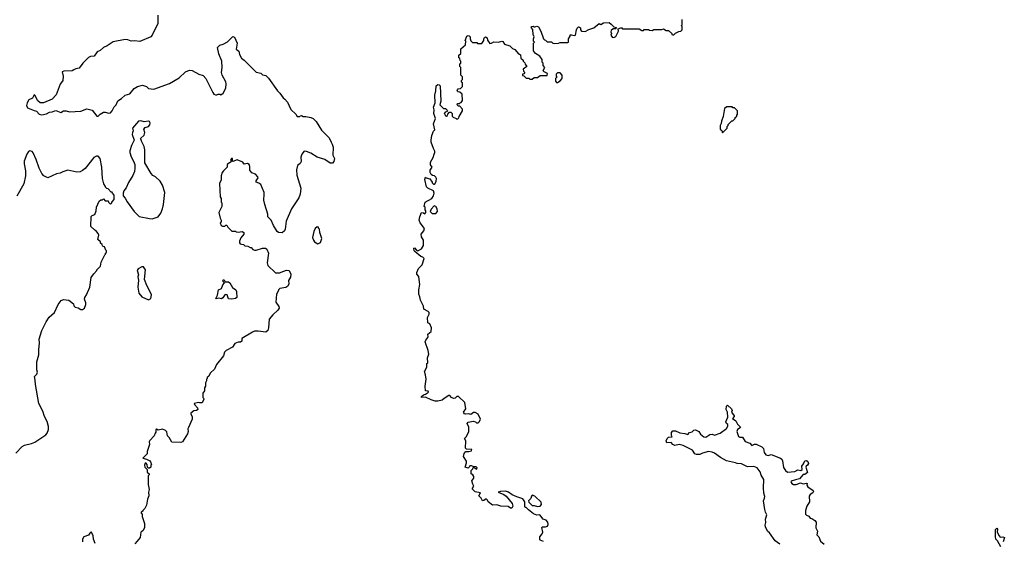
# Model space of a CAD drawing. Extents: x 2239781 to 2394849, y 665654 to 770575.
# Tile 37 of 147: x 2276310 to 2287652, y 697040 to 703043. Entities that reach past the tile are written whole.
import ezdxf

# ---------------------------------------------------------------- set-up
doc = ezdxf.new("R2010")
doc.units = 0

msp = doc.modelspace()

# ---------------------------------------------------------------- linework, layer by layer
at = {"layer": '0CON10XD'}
for points in [[(2277902, 703095), (2277900, 702995), (2277846, 702894), (2277837, 702865), (2277819, 702845), (2277695, 702791), (2277635, 702801), (2277595, 702797), (2277555, 702813), (2277525, 702815), (2277385, 702789), (2277318, 702742), (2277275, 702724), (2277235, 702690), (2277203, 702675), (2277166, 702624), (2277125, 702621), (2277101, 702609), (2277039, 702545), (2276995, 702484), (2276955, 702479), (2276935, 702468)], [(2282345, 697038), (2282305, 697054), (2282300, 697065), (2282300, 697090), (2282330, 697125), (2282336, 697144), (2282323, 697197), (2282334, 697206), (2282366, 697206), (2282390, 697215), (2282399, 697235), (2282392, 697262), (2282375, 697282), (2282338, 697295), (2282300, 697345), (2282265, 697342), (2282230, 697355), (2282171, 697401), (2282145, 697430), (2282135, 697430), (2282130, 697435), (2282130, 697495), (2282105, 697530), (2282035, 697550), (2281982, 697575), (2281942, 697605), (2281905, 697616), (2281847, 697613), (2281820, 697605), (2281885, 697579), (2281915, 697559), (2281983, 697475), (2281990, 697445), (2281977, 697423), (2281965, 697422), (2281935, 697440), (2281853, 697443), (2281805, 697458), (2281755, 697454), (2281708, 697495), (2281700, 697515), (2281685, 697530), (2281655, 697508), (2281640, 697505), (2281627, 697535), (2281600, 697565), (2281618, 697598), (2281555, 697611), (2281523, 697643), (2281542, 697675), (2281528, 697698), (2281520, 697735), (2281542, 697765), (2281542, 697785), (2281530, 697805), (2281510, 697815), (2281510, 697855), (2281530, 697875), (2281535, 697890), (2281545, 697890), (2281575, 697872), (2281580, 697885), (2281567, 697897), (2281535, 697900), (2281515, 697910), (2281495, 697910), (2281488, 697892), (2281475, 697880), (2281440, 697895), (2281457, 697943), (2281457, 697963), (2281422, 698015), (2281428, 698052), (2281448, 698072), (2281485, 698072), (2281515, 698082), (2281520, 698095), (2281455, 698100), (2281445, 698110), (2281449, 698195), (2281432, 698225), (2281458, 698245), (2281482, 698305), (2281482, 698355), (2281463, 698397), (2281475, 698412), (2281535, 698422), (2281560, 698415), (2281573, 698403), (2281590, 698405), (2281605, 698420), (2281617, 698445), (2281590, 698505), (2281555, 698523), (2281539, 698521), (2281505, 698500), (2281483, 698507), (2281445, 698502), (2281435, 698508), (2281422, 698525), (2281449, 698565), (2281436, 698636), (2281365, 698708), (2281345, 698708), (2281325, 698688), (2281307, 698683), (2281284, 698694), (2281265, 698718), (2281255, 698718), (2281200, 698685), (2281177, 698663), (2281125, 698652), (2281095, 698653), (2281048, 698668), (2280985, 698700), (2280940, 698695), (2280940, 698705), (2280960, 698725), (2280985, 698732), (2281020, 698755), (2281017, 698767), (2280983, 698773), (2280979, 698825), (2280991, 698905), (2280986, 698956), (2280971, 698995), (2280998, 699045), (2281000, 699085), (2281010, 699095), (2281008, 699152), (2281022, 699195), (2281016, 699236), (2280979, 699335), (2280987, 699355), (2281013, 699385), (2281017, 699395), (2281010, 699425), (2281048, 699455), (2281052, 699495), (2281033, 699543), (2281010, 699555), (2281008, 699615), (2281026, 699655), (2281027, 699675), (2281016, 699686), (2280965, 699710), (2280962, 699745), (2280926, 699815), (2280920, 699855), (2280908, 699885), (2280906, 699935), (2280920, 699995), (2280912, 700055), (2280907, 700087), (2280886, 700116), (2280883, 700135), (2280905, 700180), (2280947, 700223), (2280970, 700295), (2280955, 700310), (2280929, 700319), (2280862, 700375), (2280853, 700385), (2280850, 700415), (2280858, 700418), (2280881, 700391), (2280895, 700383), (2280938, 700405), (2280960, 700445), (2280960, 700505), (2280938, 700545), (2280933, 700575), (2280967, 700613), (2280972, 700642), (2280922, 700705), (2280910, 700735), (2280918, 700775), (2280940, 700825), (2280962, 700822), (2280975, 700810), (2280990, 700825), (2280990, 700845), (2280980, 700855), (2280980, 700885), (2280970, 700895), (2280980, 700945), (2281056, 700984), (2281078, 701015), (2281084, 701045), (2281078, 701075), (2281013, 701103), (2280995, 701120), (2280978, 701205), (2280985, 701230), (2280992, 701222), (2281035, 701210), (2281060, 701175), (2281060, 701165), (2281075, 701150), (2281085, 701150), (2281095, 701160), (2281108, 701185), (2281110, 701215), (2281105, 701230), (2281087, 701247), (2281065, 701250), (2281050, 701260), (2281038, 701285), (2281038, 701312), (2281060, 701345), (2281043, 701373), (2281042, 701405), (2281072, 701458), (2281084, 701496), (2281092, 701515), (2281092, 701532), (2281075, 701560), (2281050, 701635), (2281050, 701655), (2281058, 701712), (2281075, 701760), (2281090, 701775), (2281077, 701845), (2281098, 701905), (2281081, 701965), (2281083, 702005), (2281076, 702035), (2281097, 702085), (2281092, 702175), (2281104, 702225), (2281107, 702283), (2281127, 702297), (2281143, 702293), (2281152, 702282), (2281160, 702105), (2281148, 702065), (2281192, 702022), (2281215, 702020), (2281238, 701998), (2281228, 701982), (2281212, 701978), (2281200, 701965), (2281208, 701958), (2281212, 701942), (2281228, 701932), (2281238, 701942), (2281242, 701958), (2281262, 701978), (2281275, 701980), (2281290, 701965), (2281292, 701932), (2281305, 701920), (2281338, 701908), (2281345, 701900), (2281358, 701902), (2281370, 701915), (2281372, 701928), (2281410, 701995), (2281410, 702015), (2281378, 702048), (2281365, 702050), (2281350, 702065), (2281352, 702078), (2281375, 702080), (2281382, 702088), (2281395, 702090), (2281410, 702115), (2281408, 702188), (2281378, 702208), (2281362, 702212), (2281350, 702225), (2281352, 702238), (2281362, 702248), (2281388, 702252), (2281410, 702275), (2281410, 702315), (2281400, 702325), (2281400, 702345), (2281410, 702355), (2281410, 702385), (2281390, 702405), (2281390, 702495), (2281380, 702505), (2281380, 702535), (2281390, 702545), (2281390, 702565), (2281382, 702572), (2281380, 702595), (2281370, 702605), (2281370, 702635), (2281390, 702655), (2281392, 702708), (2281447, 702753), (2281448, 702795), (2281440, 702805), (2281462, 702855), (2281475, 702860), (2281486, 702856), (2281498, 702845), (2281498, 702822), (2281505, 702800), (2281525, 702780), (2281575, 702780), (2281585, 702770), (2281635, 702770), (2281658, 702805), (2281658, 702825), (2281665, 702840), (2281675, 702848), (2281693, 702835), (2281699, 702809), (2281725, 702770), (2281745, 702772), (2281771, 702789), (2281825, 702783), (2281865, 702797), (2281875, 702792), (2281895, 702762), (2281955, 702742), (2281985, 702712), (2282015, 702700), (2282055, 702650), (2282068, 702648), (2282078, 702638), (2282082, 702602), (2282108, 702578), (2282110, 702565), (2282128, 702548), (2282132, 702532), (2282150, 702505), (2282110, 702475), (2282112, 702452), (2282130, 702435), (2282118, 702422), (2282102, 702418), (2282102, 702402), (2282118, 702398), (2282145, 702370), (2282175, 702370), (2282185, 702360), (2282215, 702360), (2282235, 702380), (2282275, 702380), (2282305, 702400), (2282385, 702400), (2282390, 702425), (2282352, 702442), (2282340, 702455), (2282342, 702468), (2282360, 702495), (2282340, 702515), (2282340, 702545), (2282330, 702555), (2282330, 702585), (2282303, 702623), (2282250, 702655), (2282230, 702685), (2282230, 702775), (2282240, 702785), (2282230, 702795), (2282230, 702825), (2282238, 702845), (2282224, 702874), (2282222, 702932), (2282202, 702955), (2282210, 702965), (2282225, 702970), (2282235, 702960), (2282245, 702960), (2282265, 702968), (2282285, 702960), (2282312, 702912), (2282342, 702822), (2282355, 702810), (2282368, 702808), (2282385, 702790), (2282435, 702790), (2282450, 702775), (2282475, 702770), (2282515, 702772), (2282535, 702780), (2282625, 702780), (2282630, 702785), (2282630, 702825), (2282650, 702855), (2282652, 702868), (2282665, 702870), (2282695, 702860), (2282713, 702867), (2282723, 702927), (2282730, 702945), (2282745, 702960), (2282758, 702958), (2282768, 702948), (2282770, 702925), (2282782, 702912), (2282825, 702908), (2282865, 702932), (2282922, 702948)], [(2282922, 702948), (2282985, 702998), (2283005, 702990), (2283033, 703007), (2283101, 703011), (2283125, 702993), (2283152, 702962), (2283180, 702955), (2283175, 702940), (2283145, 702940), (2283125, 702920), (2283120, 702905), (2283128, 702885), (2283120, 702865), (2283134, 702844), (2283155, 702838), (2283175, 702850), (2283207, 702913), (2283202, 702938), (2283235, 702950), (2283245, 702950), (2283255, 702940), (2283445, 702940), (2283475, 702920), (2283495, 702920), (2283505, 702930), (2283555, 702930), (2283563, 702923), (2283595, 702920), (2283615, 702930), (2283705, 702930), (2283725, 702940), (2283755, 702920), (2283785, 702920), (2283820, 702885), (2283820, 702875), (2283835, 702870), (2283845, 702870), (2283863, 702887), (2283903, 702907), (2283925, 702910), (2283940, 702925), (2283940, 702965), (2283930, 702975), (2283940, 702985), (2283940, 703045)], [(2276935, 702468), (2276915, 702456), (2276817, 702453), (2276798, 702445), (2276809, 702395), (2276805, 702345), (2276775, 702300), (2276730, 702180), (2276683, 702127), (2276585, 702085), (2276546, 702086), (2276519, 702109), (2276486, 702175), (2276475, 702177), (2276458, 702142), (2276417, 702123), (2276397, 702085), (2276390, 702055), (2276399, 702029), (2276475, 701997), (2276505, 701990), (2276535, 701957), (2276565, 701950), (2276620, 701960), (2276655, 701980), (2276685, 701982), (2276725, 701997), (2276784, 701976), (2276815, 701994), (2276845, 701996), (2276885, 701984), (2277015, 701989), (2277085, 702017), (2277145, 702003), (2277198, 701935), (2277215, 701934), (2277235, 701957), (2277275, 701979), (2277295, 701979), (2277335, 701966), (2277355, 701972), (2277375, 701993), (2277399, 702041), (2277420, 702065), (2277442, 702108), (2277484, 702136), (2277525, 702174), (2277579, 702191), (2277630, 702250), (2277666, 702274), (2277725, 702290), (2277770, 702275), (2277795, 702250), (2277855, 702244), (2278035, 702311), (2278145, 702376), (2278218, 702442), (2278265, 702464), (2278295, 702459), (2278375, 702416), (2278425, 702400), (2278453, 702365), (2278534, 702204), (2278545, 702188), (2278565, 702178), (2278582, 702178), (2278595, 702188), (2278615, 702188), (2278625, 702180), (2278655, 702198), (2278686, 702254), (2278690, 702305), (2278685, 702330), (2278643, 702405), (2278634, 702435), (2278641, 702495), (2278638, 702565), (2278605, 702650), (2278587, 702725), (2278615, 702750), (2278655, 702762), (2278702, 702788), (2278765, 702852), (2278785, 702842), (2278814, 702775), (2278803, 702705), (2278835, 702680), (2278843, 702643), (2278865, 702600), (2278896, 702576), (2279035, 702440), (2279087, 702427), (2279105, 702410), (2279145, 702400), (2279175, 702370), (2279278, 702225), (2279306, 702196), (2279344, 702144), (2279365, 702130), (2279396, 702096), (2279435, 702010), (2279490, 701955), (2279505, 701930), (2279535, 701930), (2279542, 701938), (2279555, 701940), (2279575, 701930), (2279605, 701930), (2279665, 701918), (2279692, 701905), (2279725, 701872), (2279785, 701773), (2279874, 701685), (2279897, 701635), (2279911, 701611), (2279921, 701575), (2279918, 701485), (2279936, 701445), (2279928, 701412), (2279915, 701392), (2279885, 701393), (2279825, 701433), (2279735, 701462), (2279665, 701508), (2279615, 701528), (2279585, 701530), (2279558, 701495), (2279547, 701463), (2279552, 701412), (2279540, 701390), (2279510, 701365), (2279498, 701315), (2279503, 701255), (2279549, 701105), (2279540, 701035), (2279524, 700995), (2279441, 700865), (2279380, 700725), (2279367, 700633), (2279360, 700615), (2279335, 700590), (2279293, 700593), (2279277, 700607), (2279234, 700675), (2279206, 700736), (2279170, 700775), (2279167, 700807), (2279132, 700915), (2279124, 700965), (2279126, 701035), (2279126, 701055), (2279089, 701145), (2279065, 701163), (2279033, 701175), (2279035, 701190), (2279056, 701224), (2279053, 701235), (2279025, 701264), (2278985, 701280), (2278960, 701310), (2278962, 701355), (2278955, 701378), (2278935, 701390), (2278895, 701380), (2278880, 701405), (2278815, 701430), (2278765, 701410), (2278760, 701415), (2278760, 701445), (2278750, 701445), (2278740, 701425), (2278748, 701412), (2278700, 701375), (2278700, 701345), (2278656, 701305), (2278644, 701285), (2278632, 701245), (2278629, 701201), (2278611, 701159), (2278618, 701005), (2278630, 700985), (2278630, 700945), (2278640, 700935), (2278638, 700895), (2278603, 700825), (2278618, 700758), (2278630, 700735), (2278630, 700715), (2278620, 700705), (2278632, 700675), (2278645, 700668), (2278672, 700668), (2278685, 700680), (2278695, 700680), (2278708, 700655), (2278755, 700610), (2278795, 700610), (2278805, 700600), (2278825, 700598), (2278874, 700606), (2278892, 700595), (2278893, 700575), (2278859, 700531), (2278843, 700495), (2278842, 700475), (2278850, 700465), (2278865, 700458), (2278887, 700457), (2278905, 700442), (2278937, 700437), (2278965, 700420), (2278975, 700420), (2278995, 700400), (2279015, 700392), (2279035, 700392), (2279105, 700412), (2279142, 700412), (2279155, 700402), (2279177, 700355), (2279162, 700245), (2279168, 700215), (2279255, 700130), (2279305, 700130), (2279322, 700138), (2279385, 700162), (2279415, 700158), (2279432, 700115), (2279429, 700081), (2279408, 700042), (2279410, 700005), (2279400, 699975), (2279377, 699963), (2279305, 699950), (2279290, 699935), (2279290, 699925), (2279268, 699885), (2279261, 699791), (2279294, 699744), (2279297, 699725), (2279285, 699702), (2279224, 699646), (2279183, 699597), (2279177, 699497), (2279168, 699465), (2279145, 699448), (2279055, 699460), (2279015, 699458), (2278992, 699448), (2278870, 699375), (2278867, 699343), (2278855, 699330), (2278825, 699332), (2278790, 699315), (2278760, 699275), (2278690, 699235), (2278670, 699215), (2278658, 699175), (2278578, 699075), (2278555, 699020), (2278504, 698976), (2278488, 698942), (2278470, 698925), (2278470, 698915), (2278460, 698905), (2278460, 698885), (2278450, 698865), (2278450, 698825), (2278440, 698805), (2278437, 698773), (2278420, 698745), (2278420, 698695), (2278428, 698688), (2278430, 698675), (2278410, 698635), (2278385, 698632), (2278375, 698638), (2278320, 698625), (2278322, 698615), (2278358, 698578), (2278360, 698555), (2278346, 698544), (2278317, 698543), (2278280, 698515), (2278280, 698505), (2278297, 698477), (2278298, 698445), (2278255, 698350), (2278248, 698335), (2278251, 698305), (2278244, 698275), (2278185, 698183), (2278165, 698177), (2278062, 698182), (2278033, 698233), (2278012, 698255), (2278005, 698300), (2277990, 698315), (2277955, 698330), (2277905, 698320), (2277885, 698330), (2277880, 698325), (2277880, 698295), (2277870, 698285), (2277860, 698255), (2277809, 698201), (2277802, 698185), (2277806, 698154), (2277778, 698075), (2277777, 698045), (2277730, 697995), (2277770, 697985), (2277808, 697965), (2277818, 697955), (2277828, 697925), (2277820, 697915), (2277820, 697895), (2277805, 697880), (2277792, 697882), (2277782, 697892), (2277780, 697925), (2277768, 697938), (2277755, 697940), (2277748, 697915), (2277753, 697893), (2277780, 697865), (2277780, 697835), (2277800, 697815), (2277800, 697805), (2277790, 697795), (2277788, 697695), (2277802, 697635), (2277793, 697605), (2277797, 697565), (2277783, 697525), (2277772, 697455), (2277753, 697417), (2277730, 697395), (2277730, 697385), (2277710, 697375), (2277710, 697365), (2277720, 697355), (2277722, 697325), (2277748, 697245), (2277747, 697195), (2277728, 697162), (2277706, 697144), (2277697, 697085), (2277665, 697040), (2277635, 697010)], [(2282505, 702320), (2282535, 702338), (2282558, 702365), (2282558, 702405), (2282535, 702430), (2282505, 702430), (2282490, 702415), (2282490, 702395), (2282500, 702385), (2282480, 702365), (2282480, 702335), (2282495, 702320), (2282505, 702320)], [(2284405, 701740), (2284460, 701795), (2284460, 701815), (2284470, 701825), (2284472, 701838), (2284512, 701878), (2284525, 701880), (2284550, 701905), (2284552, 701918), (2284570, 701935), (2284570, 701945), (2284580, 701955), (2284580, 701995), (2284545, 702030), (2284525, 702030), (2284515, 702040), (2284455, 702040), (2284428, 702022), (2284412, 701928), (2284393, 701877), (2284392, 701848), (2284380, 701825), (2284380, 701785), (2284398, 701768), (2284405, 701740)], [(2277835, 700753), (2277904, 700776), (2277937, 700815), (2277956, 700865), (2277967, 700915), (2277982, 701055), (2277955, 701140), (2277928, 701185), (2277876, 701236), (2277845, 701252), (2277824, 701274), (2277750, 701395), (2277753, 701545), (2277743, 701585), (2277712, 701645), (2277710, 701665), (2277700, 701675), (2277744, 701716), (2277751, 701745), (2277738, 701785), (2277755, 701802), (2277794, 701816), (2277808, 701832), (2277811, 701855), (2277805, 701870), (2277794, 701876), (2277745, 701868), (2277705, 701878), (2277680, 701875), (2277610, 701795), (2277618, 701765), (2277608, 701745), (2277607, 701723), (2277630, 701655), (2277597, 701597), (2277578, 701535), (2277578, 701515), (2277593, 701465), (2277622, 701415), (2277638, 701375), (2277638, 701335), (2277632, 701295), (2277615, 701250), (2277562, 701168), (2277535, 701110), (2277510, 701075), (2277500, 701045), (2277500, 701015), (2277525, 700990), (2277549, 700949), (2277627, 700835), (2277685, 700778), (2277804, 700754), (2277835, 700753)], [(2276267, 698055), (2276338, 698132), (2276364, 698146), (2276445, 698164), (2276485, 698181), (2276610, 698265), (2276627, 698283), (2276642, 698325), (2276643, 698363), (2276625, 698420), (2276596, 698476), (2276578, 698538), (2276531, 698625), (2276491, 698845), (2276490, 698895), (2276479, 698935), (2276506, 698965), (2276514, 698985), (2276509, 699015), (2276509, 699105), (2276531, 699185), (2276529, 699245), (2276539, 699325), (2276534, 699366), (2276564, 699465), (2276614, 699566), (2276651, 699619), (2276712, 699675), (2276754, 699766), (2276789, 699811), (2276815, 699822), (2276875, 699817), (2276928, 699775), (2276935, 699750), (2276950, 699735), (2276985, 699727), (2277015, 699708), (2277033, 699707), (2277056, 699724), (2277070, 699765), (2277071, 699785), (2277057, 699825), (2277060, 699845), (2277080, 699875), (2277117, 699965), (2277132, 700075), (2277165, 700120), (2277200, 700155), (2277200, 700165), (2277240, 700205), (2277248, 700252), (2277292, 700338), (2277300, 700345), (2277300, 700355), (2277310, 700365), (2277310, 700385), (2277302, 700392), (2277288, 700428), (2277272, 700432), (2277262, 700442), (2277260, 700455), (2277242, 700472), (2277240, 700485), (2277210, 700515), (2277220, 700565), (2277215, 700582), (2277186, 700616), (2277175, 700620), (2277130, 700665), (2277133, 700777), (2277145, 700790), (2277175, 700800), (2277192, 700845), (2277193, 700885), (2277224, 700956), (2277245, 700970), (2277265, 700970), (2277275, 700980), (2277295, 700960), (2277328, 700958), (2277332, 700942), (2277355, 700920), (2277370, 700935), (2277370, 700945), (2277400, 700975), (2277400, 701025), (2277380, 701045), (2277375, 701060), (2277365, 701060), (2277328, 701098), (2277315, 701100), (2277300, 701115), (2277300, 701125), (2277280, 701155), (2277263, 701217), (2277258, 701345), (2277236, 701445), (2277215, 701474), (2277195, 701474), (2277165, 701458), (2277065, 701332), (2277034, 701306), (2277006, 701294), (2276969, 701289), (2276865, 701310), (2276805, 701293), (2276778, 701278), (2276735, 701268), (2276635, 701223), (2276588, 701245), (2276565, 701272), (2276534, 701335), (2276500, 701435), (2276465, 701510), (2276455, 701526), (2276425, 701536), (2276412, 701528), (2276391, 701495), (2276361, 701415), (2276361, 701385), (2276376, 701304), (2276376, 701245), (2276357, 701153), (2276278, 701012)], [(2281062, 700812), (2281105, 700812), (2281121, 700835), (2281119, 700865), (2281103, 700893), (2281085, 700900), (2281049, 700861), (2281037, 700835), (2281062, 700812)], [(2279745, 700462), (2279775, 700480), (2279792, 700525), (2279768, 700595), (2279762, 700632), (2279750, 700645), (2279750, 700655), (2279735, 700660), (2279715, 700640), (2279698, 700605), (2279684, 700535), (2279693, 700505), (2279707, 700487), (2279745, 700462)], [(2277795, 699820), (2277820, 699835), (2277828, 699875), (2277795, 699950), (2277773, 699983), (2277748, 700055), (2277758, 700165), (2277735, 700200), (2277715, 700200), (2277674, 700176), (2277662, 700155), (2277678, 700105), (2277672, 700085), (2277678, 700045), (2277672, 699965), (2277683, 699895), (2277715, 699852), (2277795, 699820)], [(2278755, 699828), (2278715, 699830), (2278698, 699875), (2278685, 699880), (2278672, 699878), (2278649, 699841), (2278635, 699832), (2278605, 699838), (2278575, 699830), (2278570, 699835), (2278587, 699873), (2278600, 699935), (2278635, 699948), (2278650, 699990), (2278668, 700015), (2278650, 700035), (2278655, 700050), (2278665, 700050), (2278678, 700028), (2278715, 700026), (2278732, 700015), (2278761, 699961), (2278798, 699935), (2278808, 699915), (2278810, 699845), (2278795, 699833), (2278755, 699828)], [(2285065, 697005), (2285011, 697045), (2284946, 697136), (2284925, 697157), (2284899, 697205), (2284898, 697225), (2284906, 697256), (2284902, 697295), (2284918, 697345), (2284899, 697375), (2284892, 697405), (2284879, 697505), (2284890, 697535), (2284894, 697555), (2284882, 697595), (2284876, 697655), (2284881, 697751), (2284852, 697802), (2284840, 697840), (2284806, 697886), (2284765, 697902), (2284695, 697896), (2284625, 697930), (2284575, 697934), (2284554, 697944), (2284450, 697965), (2284381, 698005), (2284314, 698054), (2284285, 698066), (2284245, 698072), (2284175, 698055), (2284145, 698039), (2284105, 698039), (2284088, 698048), (2284060, 698090), (2283954, 698144), (2283906, 698154), (2283855, 698143), (2283834, 698154), (2283816, 698176), (2283765, 698173), (2283757, 698195), (2283767, 698223), (2283785, 698240), (2283827, 698243), (2283818, 698258), (2283817, 698293), (2283835, 698310), (2283865, 698313), (2283915, 698290), (2283971, 698279), (2284005, 698271), (2284025, 698292), (2284055, 698298), (2284075, 698318), (2284095, 698322), (2284134, 698304), (2284154, 698274), (2284192, 698242), (2284215, 698237), (2284261, 698269), (2284285, 698272), (2284315, 698262), (2284380, 698285), (2284453, 698337), (2284468, 698365), (2284468, 698385), (2284452, 698395), (2284444, 698415), (2284467, 698467), (2284463, 698525), (2284447, 698555), (2284453, 698597), (2284465, 698608), (2284508, 698565), (2284518, 698545), (2284510, 698525), (2284538, 698485), (2284538, 698475), (2284520, 698455), (2284561, 698425), (2284579, 698389), (2284612, 698355), (2284610, 698345), (2284578, 698325), (2284570, 698305), (2284590, 698245), (2284605, 698237), (2284635, 698238), (2284665, 698190), (2284719, 698169), (2284744, 698144), (2284774, 698156), (2284795, 698157), (2284858, 698128), (2284877, 698107), (2284885, 698062), (2284905, 698036), (2284933, 698027), (2284965, 698040), (2285075, 697998), (2285090, 697985), (2285097, 697967), (2285109, 697889), (2285130, 697855), (2285155, 697834), (2285240, 697845), (2285275, 697863), (2285307, 697853), (2285322, 697865), (2285318, 697905), (2285339, 697931), (2285353, 697965), (2285375, 697970), (2285387, 697957), (2285397, 697935), (2285384, 697916), (2285368, 697905), (2285367, 697895), (2285385, 697830), (2285355, 697810), (2285335, 697810), (2285291, 697759), (2285245, 697749), (2285198, 697732), (2285192, 697725), (2285205, 697704), (2285225, 697694), (2285255, 697694), (2285305, 697712), (2285335, 697702), (2285375, 697710), (2285380, 697705), (2285378, 697685), (2285388, 697665), (2285449, 697625), (2285452, 697615), (2285445, 697597), (2285415, 697578), (2285405, 697560), (2285406, 697495), (2285377, 697445), (2285362, 697395), (2285363, 697353), (2285372, 697342), (2285399, 697329), (2285417, 697307), (2285435, 697302), (2285469, 697279), (2285485, 697260), (2285479, 697195), (2285499, 697155), (2285493, 697115), (2285515, 697092), (2285533, 697043), (2285575, 697006)], [(2282275, 697440), (2282305, 697443), (2282321, 697465), (2282315, 697492), (2282245, 697560), (2282215, 697572), (2282205, 697560), (2282198, 697532), (2282181, 697519), (2282172, 697505), (2282175, 697490), (2282213, 697453), (2282235, 697452), (2282275, 697440)], [(2287613, 696975), (2287574, 697044), (2287553, 697065), (2287549, 697095), (2287552, 697175), (2287565, 697190), (2287575, 697180), (2287570, 697145), (2287592, 697102), (2287605, 697088), (2287635, 697092), (2287652, 697082), (2287640, 697035)], [(2277178, 697015), (2277160, 697065), (2277157, 697107), (2277135, 697148), (2277118, 697135), (2277101, 697109), (2277047, 697093), (2277032, 697065), (2277032, 697035)]]:
    msp.add_lwpolyline(points, dxfattribs=at)

doc.saveas('drawing.dxf')
